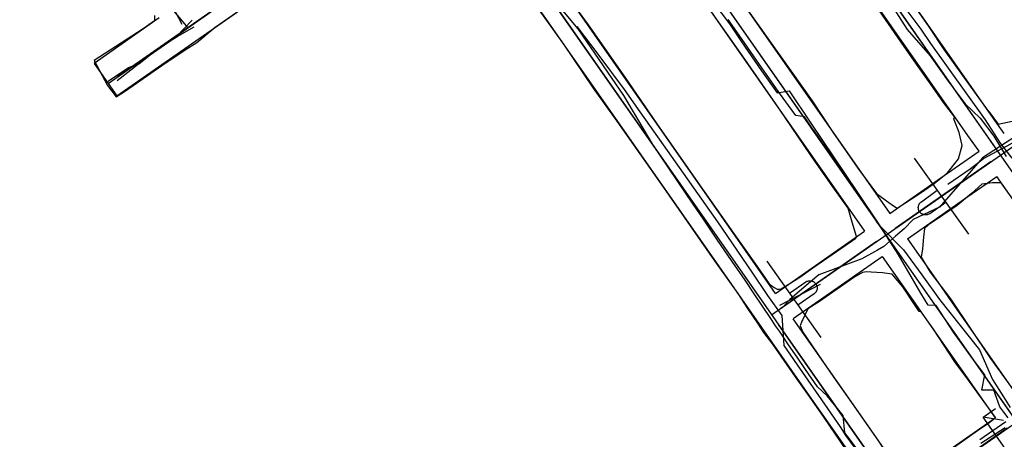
# Model space of a CAD drawing. Header units: inches. Extents: x 1 to 626000, y 0 to 7596230.
# Tile 37 of 68: x 620416 to 620588, y 7595198 to 7595271. Entities that reach past the tile are written whole.
import ezdxf

# ---------------------------------------------------------------- set-up
doc = ezdxf.new("R2010")
doc.units = ezdxf.units.IN
doc.header["$MEASUREMENT"] = 0

msp = doc.modelspace()

# ---------------------------------------------------------------- linework, layer by layer
for points in [[(622284.4, 7592819.49), (619969.04, 7596133.21)], [(620244.12, 7595696.75), (620590.57, 7595200.9)], [(620276.43, 7595607.73), (620570.49, 7595186.87)], [(620431.16, 7595260.31), (620568.73, 7595356.43)], [(620531.62, 7595328.06), (620586.6, 7595249.36)], [(620546.61, 7595311.33), (620540.41, 7595320.2), (620547.5, 7595310.05), (620562.42, 7595288.48), (620570.41, 7595277.1), (620575.18, 7595270.23), (620577.81, 7595266.29), (620581.05, 7595261.7), (620585.26, 7595255.86), (620585.88, 7595255.15), (620587.31, 7595253.18), (620590.61, 7595253.88)], [(620511.53, 7595314.03), (620566.51, 7595235.33)], [(620586.54, 7595254.17), (620546.6, 7595311.32)], [(620582.04, 7595251.19), (620542.03, 7595308.45)], [(620414.57, 7595306.5), (620445.13, 7595270.07)], [(620501.98, 7595306.47), (620497.33, 7595303.18), (620496.61, 7595302.64), (620496.12, 7595300.81), (620495.71, 7595298.99), (620497.42, 7595296.12), (620499.77, 7595293.02), (620503.79, 7595287.63), (620504.47, 7595286.4), (620506.69, 7595282.81), (620510.98, 7595276.74), (620515.42, 7595270.57), (620521.83, 7595261.4), (620527.43, 7595253.2), (620531.52, 7595247.36), (620534.63, 7595242.93), (620540.89, 7595234.04), (620544.66, 7595228.75), (620546.51, 7595226.08), (620547.16, 7595225.09), (620548.01, 7595224.46), (620548.56, 7595224.16), (620548.91, 7595224.2)], [(620523.42, 7595301.72), (620556.75, 7595254.01)], [(620488.66, 7595300.49), (620432.83, 7595261.48)], [(620491.43, 7595299.98), (620546.43, 7595221.31)], [(620518.94, 7595298.71), (620551.92, 7595251.49)], [(620548.92, 7595224.2), (620549.27, 7595224.24), (620550.46, 7595225.02), (620552.53, 7595226.28), (620554.84, 7595227.9), (620562.39, 7595233.12), (620562.5, 7595233.41), (620561.73, 7595235.95), (620561.02, 7595238.43), (620558.32, 7595242.14), (620554.55, 7595247.58), (620548.97, 7595255.79), (620542.86, 7595264.56), (620525.41, 7595289.42)], [(620432.71, 7595258.1), (620474.85, 7595287.54)], [(620533.54, 7595287.1), (620554.68, 7595257.25), (620558.33, 7595251.72), (620562.74, 7595245.41), (620565.97, 7595240.99), (620567.52, 7595239.87), (620568.81, 7595238.92), (620569.63, 7595238.4), (620573.47, 7595240.93), (620576.08, 7595242.72), (620577.92, 7595244.2)], [(620507.61, 7595281.57), (620542.97, 7595230.95)], [(620560.79, 7595195.77), (620556.8, 7595201.63), (620553.95, 7595205.73), (620551.77, 7595208.79), (620547.82, 7595214.53), (620546.21, 7595216.56), (620545.31, 7595218.05), (620543.39, 7595220.8), (620541.71, 7595223.39), (620537.63, 7595229.14), (620531.34, 7595238.17), (620527.42, 7595243.76), (620520.46, 7595253.67), (620516.33, 7595259.47), (620511.1, 7595267.18), (620501.87, 7595280.13)], [(620577.92, 7595244.2), (620578.46, 7595244.58), (620580.36, 7595247.06), (620581.01, 7595249.43), (620580.52, 7595251.7), (620579.6, 7595253.9), (620579.56, 7595254.07), (620579.73, 7595254.37), (620577.76, 7595256.94), (620575.47, 7595260.22), (620573, 7595263.7), (620570.34, 7595267.57), (620562.07, 7595279.53)], [(620439.31, 7595272.25), (620439.32, 7595271.3), (620437.3, 7595269.88), (620428.71, 7595264.34), (620431.04, 7595259.95), (620432.58, 7595257.96), (620434.24, 7595259.03), (620440.58, 7595263.48), (620444.69, 7595266.19), (620446.75, 7595267.49), (620449.93, 7595270.18), (620461.76, 7595278.46)], [(620502.98, 7595278.77), (620538.77, 7595227.53)], [(620547.58, 7595219.67), (620627.92, 7595275.79)], [(620440.13, 7595271.82), (620428.7, 7595263.83)], [(620428.7, 7595263.83), (620432.71, 7595258.1)], [(620431.19, 7595260.33), (620431.19, 7595260.33)], [(620556.75, 7595254.01), (620568.32, 7595237.45)], [(620588.41, 7595251.49), (620586.54, 7595254.17)], [(620551.92, 7595251.49), (620563.89, 7595234.36)], [(620583.99, 7595248.39), (620582.04, 7595251.19)], [(620578.46, 7595244.53), (620583.98, 7595248.39)], [(620587.75, 7595247.73), (620587.74, 7595247.73)], [(620587.75, 7595247.73), (620587.75, 7595247.73)], [(620586.1, 7595246.58), (620569.29, 7595234.83)], [(620582.18, 7595233.81), (620572.63, 7595247.2)], [(620568.33, 7595237.46), (620578.46, 7595244.53)], [(620570.48, 7595186.86), (620650.83, 7595242.99)], [(620606.91, 7595215.44), (620605.83, 7595217.13), (620603.44, 7595220.5), (620600.78, 7595224.21), (620597.65, 7595228.85), (620590.48, 7595239.14), (620587.84, 7595242.85), (620586.32, 7595242.86), (620584.49, 7595242.6), (620582.64, 7595240.98), (620580.13, 7595238.89), (620575.14, 7595235.48), (620574.42, 7595234.85), (620574.26, 7595233.28), (620574.07, 7595231.25), (620573.82, 7595229.81), (620575.42, 7595227.19), (620578.97, 7595222.49), (620586.01, 7595212.02), (620589.66, 7595206.9), (620589.88, 7595206.75), (620591.29, 7595204.74)], [(620582.02, 7595240.43), (620587.08, 7595243.97)], [(620587.07, 7595243.96), (620593.71, 7595234.47)], [(620573.86, 7595239.54), (620576.66, 7595241.54)], [(620571.42, 7595233.03), (620582.02, 7595240.43)], [(620575.34, 7595237.46), (620575.26, 7595237.41), (620575.18, 7595237.37), (620575.1, 7595237.33), (620575.02, 7595237.3), (620574.94, 7595237.27), (620574.85, 7595237.25), (620574.76, 7595237.24), (620574.67, 7595237.23), (620574.58, 7595237.22), (620574.5, 7595237.23), (620574.41, 7595237.24), (620574.32, 7595237.25), (620574.23, 7595237.28), (620574.15, 7595237.31), (620574.07, 7595237.34), (620573.99, 7595237.38), (620573.91, 7595237.42), (620573.84, 7595237.47), (620573.77, 7595237.53), (620573.7, 7595237.59), (620573.64, 7595237.65), (620573.58, 7595237.72), (620573.53, 7595237.8), (620573.49, 7595237.87), (620573.44, 7595237.95), (620573.41, 7595238.03), (620573.38, 7595238.12), (620573.36, 7595238.2), (620573.34, 7595238.29), (620573.33, 7595238.38), (620573.32, 7595238.47), (620573.32, 7595238.56), (620573.33, 7595238.64), (620573.34, 7595238.73), (620573.36, 7595238.82), (620573.39, 7595238.9), (620573.42, 7595238.99), (620573.45, 7595239.07), (620573.5, 7595239.15), (620573.54, 7595239.22), (620573.6, 7595239.29), (620573.66, 7595239.36), (620573.72, 7595239.42), (620573.78, 7595239.48), (620573.86, 7595239.54)], [(620575.34, 7595237.46), (620578.14, 7595239.46)], [(620548.24, 7595223.43), (620563.9, 7595234.36)], [(620566.01, 7595232.54), (620549.22, 7595220.81)], [(620567.65, 7595233.69), (620567.65, 7595233.69)], [(620567.65, 7595233.69), (620567.65, 7595233.69)], [(620542.97, 7595230.95), (620548.23, 7595223.42)], [(620568.8, 7595232.05), (620589.43, 7595202.54)], [(620546.73, 7595229.11), (620556.23, 7595215.68)], [(620551.34, 7595219), (620566.99, 7595229.94)], [(620566.98, 7595229.93), (620572.35, 7595222.24)], [(620538.77, 7595227.53), (620554.61, 7595204.86)], [(620586.84, 7595201.66), (620581.93, 7595208.42), (620579.73, 7595211.43), (620575.98, 7595217.15), (620573.81, 7595220.21), (620573.46, 7595220.28), (620572.78, 7595221.32), (620570.58, 7595224.59), (620568.75, 7595226.79), (620567.06, 7595227.05), (620565.08, 7595227.15), (620564.21, 7595227.24), (620563.52, 7595227.09), (620562.02, 7595226.25), (620555.99, 7595222.02), (620553.96, 7595220.72), (620553.04, 7595218.88)], [(620553.56, 7595225.42), (620550.74, 7595223.43)], [(620553.56, 7595225.42), (620553.63, 7595225.47), (620553.71, 7595225.52), (620553.79, 7595225.56), (620553.88, 7595225.59), (620553.96, 7595225.61), (620554.05, 7595225.63), (620554.13, 7595225.65), (620554.22, 7595225.66), (620554.31, 7595225.66), (620554.4, 7595225.65), (620554.49, 7595225.64), (620554.58, 7595225.63), (620554.66, 7595225.6), (620554.75, 7595225.58), (620554.83, 7595225.54), (620554.91, 7595225.5), (620554.99, 7595225.46), (620555.06, 7595225.41), (620555.13, 7595225.35), (620555.19, 7595225.29), (620555.25, 7595225.22), (620555.31, 7595225.16), (620555.36, 7595225.08), (620555.41, 7595225.01), (620555.45, 7595224.93), (620555.48, 7595224.85), (620555.51, 7595224.76), (620555.54, 7595224.68), (620555.55, 7595224.59), (620555.57, 7595224.5), (620555.57, 7595224.41), (620555.57, 7595224.32), (620555.56, 7595224.23), (620555.55, 7595224.15), (620555.53, 7595224.06), (620555.5, 7595223.97), (620555.47, 7595223.89), (620555.43, 7595223.81), (620555.39, 7595223.73), (620555.34, 7595223.66), (620555.29, 7595223.59), (620555.23, 7595223.52), (620555.17, 7595223.46), (620555.1, 7595223.4), (620555.03, 7595223.34)], [(620555.03, 7595223.34), (620552.21, 7595221.35)], [(620572.35, 7595222.24), (620574.77, 7595218.78)], [(620579.16, 7595221.93), (620591.23, 7595204.65)], [(620547.58, 7595219.67), (620547.58, 7595219.66)], [(620551.33, 7595218.99), (620559.42, 7595207.4)], [(620553.04, 7595218.88), (620552.88, 7595218.55), (620552.57, 7595217.73), (620553.08, 7595216.62), (620556.46, 7595211.64), (620558.53, 7595208.65), (620562.28, 7595203.26), (620566.36, 7595197.46), (620567.87, 7595195.13), (620569.62, 7595192.62), (620570.46, 7595191.52), (620572.1, 7595191.96), (620573.94, 7595192.62), (620574.96, 7595193.16), (620580.06, 7595196.81), (620583.7, 7595199.36), (620584.08, 7595199.6), (620585.44, 7595200.55), (620586.75, 7595201.5), (620586.84, 7595201.66)], [(620574.77, 7595218.78), (620586.8, 7595201.56)], [(620548.75, 7595217.96), (620569.33, 7595188.5)], [(620559.42, 7595207.4), (620568.52, 7595194.38)], [(620554.61, 7595204.86), (620564.03, 7595191.38)], [(620591.69, 7595196.65), (620589.4, 7595195.04), (620584.71, 7595201.71), (620586.88, 7595203.23)], [(620571.14, 7595190.62), (620586.8, 7595201.56)], [(620588.26, 7595201.09), (620584.71, 7595201.71)], [(620588.94, 7595199.76), (620572.12, 7595188.01)]]:
    msp.add_lwpolyline(points)
for points in [[(620396.47, 7595329.29, 196.9), (620397.44, 7595328.12, 196.89), (620398.92, 7595326.3, 196.84), (620401.01, 7595323.74, 196.77), (620401.68, 7595322.93, 196.93), (620402.29, 7595322.18, 196.85), (620403.19, 7595321.08, 196.69), (620405.62, 7595318.12, 196.29), (620409.8, 7595313, 196), (620414.03, 7595307.83, 195.44), (620417, 7595304.2, 195.06), (620418.52, 7595300.38, 194.62), (620419.35, 7595299.41, 194.43), (620420.37, 7595298.2, 194.24), (620421.11, 7595297.32, 194.07), (620421.86, 7595296.44, 193.92), (620423.17, 7595294.76, 193.66), (620424.53, 7595293.14, 193.43), (620426, 7595291.38, 193.09), (620427.9, 7595289.1, 192.76), (620429.16, 7595288.06, 192.56), (620434.68, 7595282.17, 191.33), (620442.17, 7595274.38, 189.98), (620444.11, 7595270.71, 189.64)], [(620562.38, 7595196.38, 185.07), (620561.23, 7595197.91, 185.19), (620560.44, 7595198.96, 185.35), (620560.15, 7595202, 185.52), (620557.35, 7595205.47, 185.8), (620555.64, 7595207.02, 186.06), (620553.53, 7595210.09, 186.27), (620553.52, 7595210.1, 186.27), (620552.05, 7595212.25, 186.57), (620550.56, 7595214.43, 186.67), (620549.53, 7595215.93, 186.79), (620548.95, 7595216.79, 186.81), (620548.28, 7595217.76, 186.88), (620547.67, 7595218.66, 186.97), (620545.74, 7595221.53, 187.23), (620544.76, 7595223.01, 187.31), (620542.95, 7595225.77, 187.73), (620540.64, 7595229.02, 188.08), (620537.97, 7595232.98, 188.48), (620535.74, 7595236.27, 189), (620533.82, 7595239.11, 189.15), (620526.74, 7595249.57, 190.26), (620521.67, 7595258.2, 191.12), (620518.87, 7595262.28, 191.5), (620513.65, 7595269.88, 192.42), (620503.21, 7595282.42, 193.67)], [(620566.44, 7595277.5, 194.16), (620571.36, 7595269.77, 193.43), (620575.39, 7595265.17, 193.07), (620578.55, 7595260.69, 192.28), (620581.55, 7595256.7, 191.72), (620584.2, 7595254.23, 191.21), (620586.59, 7595251.07, 190.89), (620586.59, 7595251.07, 190.89), (620588.75, 7595247.45, 190.99)], [(620537.26, 7595274.65, 189.73), (620540.2, 7595270.76, 189.13), (620542.3, 7595267.61, 188.62), (620545.81, 7595262.5, 187.97), (620548.53, 7595258.67, 187.68), (620550.64, 7595258.99, 187.61), (620554.33, 7595253.52, 187.04), (620562.54, 7595241.33, 185.42), (620566.59, 7595235.31, 185.05), (620570.7, 7595231.1, 184.85), (620573.94, 7595226.72, 184.47), (620577.02, 7595222.37, 184.05), (620584.06, 7595213.52, 182.01), (620586.37, 7595208.3, 181.59), (620588.25, 7595205.25, 180.94), (620588.25, 7595205.25, 180.94), (620589.42, 7595203.38, 180.53)], [(620570.24, 7595274.52, 190.05), (620573.76, 7595269.81, 189.69), (620575.48, 7595267.34, 189.46), (620585.04, 7595253.89, 187.29), (620587.69, 7595249.79, 187.16), (620589.72, 7595247.16, 187.05)], [(620624.71, 7595274.71, 192.68), (620622.73, 7595273.41, 192.67), (620618.66, 7595270.76, 192.54), (620615.19, 7595268.4, 192.37), (620611.92, 7595266.18, 192.26), (620611.74, 7595266.06, 192.07), (620611.71, 7595266.03, 191.84), (620610.27, 7595265.06, 191.59), (620607.62, 7595263.26, 191.14), (620606.03, 7595262.31, 190.89), (620605.95, 7595260.15, 190.99), (620603.75, 7595258.71, 191), (620601.35, 7595257.14, 191.03), (620598.32, 7595255.15, 190.98), (620595.92, 7595253.58, 191.03), (620592.5, 7595251.32, 190.92), (620589.58, 7595249.7, 190.83), (620589.5, 7595249.64, 191), (620584.82, 7595247.12, 190.8), (620584.76, 7595247.06, 190.63), (620582.42, 7595245.25, 190.41), (620578.53, 7595242.56, 190.05)], [(620431.19, 7595260.72, 184.61), (620434.75, 7595263.12, 184.85), (620436.55, 7595263.74, 184.94), (620439.11, 7595265.78, 185.15), (620441.6, 7595267.52, 185.36), (620443.29, 7595268.55, 185.57), (620446.24, 7595270.24, 186.08)], [(620432.76, 7595260.82, 188.26), (620438.39, 7595265.18, 188.94), (620443.19, 7595268.55, 189.63), (620445.92, 7595271.4, 189.8)], [(620513.43, 7595270.32, 188.83), (620517.09, 7595265.42, 188.16), (620521.69, 7595259.21, 187.52), (620524.46, 7595255.32, 187.07), (620528.53, 7595249.52, 186.41), (620538.1, 7595236.02, 185.15), (620544.11, 7595227.19, 183.97), (620546.86, 7595223.05, 183.6), (620549.39, 7595219.56, 183.2), (620549.71, 7595214.31, 182.87), (620552.06, 7595210.92, 182.61), (620552.06, 7595210.92, 182.61), (620555.79, 7595205.53, 182.13), (620559.63, 7595199.98, 181.73), (620560.6, 7595198.4, 181.54), (620564.36, 7595193.35, 180.73)], [(620589.08, 7595201.58, 186.6), (620588.34, 7595202.58, 186.58), (620588.34, 7595202.58, 185.62), (620587.63, 7595203.5, 185.62), (620586.58, 7595206.45, 185.97), (620584.48, 7595206.42, 186.06), (620585, 7595209.14, 186.18), (620582.86, 7595212.01, 186.57), (620579.47, 7595216.61, 187.17), (620576.46, 7595221.3, 187.83), (620575.04, 7595221.36, 187.97), (620573.79, 7595223.49, 188.33), (620571.28, 7595227.81, 188.75), (620569.8, 7595230.31, 188.97), (620567.14, 7595234.45, 189.11), (620566.26, 7595235.72, 189.12), (620566.19, 7595235.82, 188.88), (620565.67, 7595236.57, 188.81), (620563.74, 7595239.36, 189.06), (620561.84, 7595242.12, 189.32), (620559.76, 7595245.12, 189.36), (620555.2, 7595251.72, 190.78), (620554.77, 7595252.34, 190.77), (620553.34, 7595254.41, 190.9), (620551.84, 7595254.66, 190.93), (620550.52, 7595256.42, 191.06), (620549.17, 7595258.35, 191.35), (620545.46, 7595263.63, 191.86), (620543.37, 7595266.7, 192.21), (620541.5, 7595269.35, 192.69), (620539.94, 7595271.54, 193.06)], [(620612.45, 7595266.29, 188.19), (620608.81, 7595264, 187.72), (620604.99, 7595261.61, 187.25), (620598.97, 7595257.05, 187.2), (620594.11, 7595253.62, 187.16), (620590.71, 7595251.22, 187.03), (620584.61, 7595247.23, 186.7), (620577.06, 7595238.55, 185.95), (620572.4, 7595236.39, 185.74), (620570.86, 7595234.77, 185.3), (620569.35, 7595233.46, 185.03), (620567.3, 7595231.65, 184.9), (620566.17, 7595231.03, 184.89), (620563.41, 7595229.48, 184.85), (620555.86, 7595226.7, 184.08), (620553.27, 7595224.5, 183.74), (620550.78, 7595222.39, 183.62), (620549.88, 7595221.43, 183.41)], [(620571.41, 7595233.02, 0), (620576.79, 7595225.32, 0)], [(620576.79, 7595225.32, 0), (620579.16, 7595221.94, 0)], [(620556.13, 7595225.01, 187.67), (620556.09, 7595224.99, 187.66), (620548.96, 7595221.31, 187.31)], [(620588.68, 7595200.89, 182.52), (620584.11, 7595197.75, 181.88)], [(620584.27, 7595197.15, 185.48), (620588.54, 7595199.86, 186.53)]]:
    msp.add_polyline3d(points)

doc.saveas('drawing.dxf')
